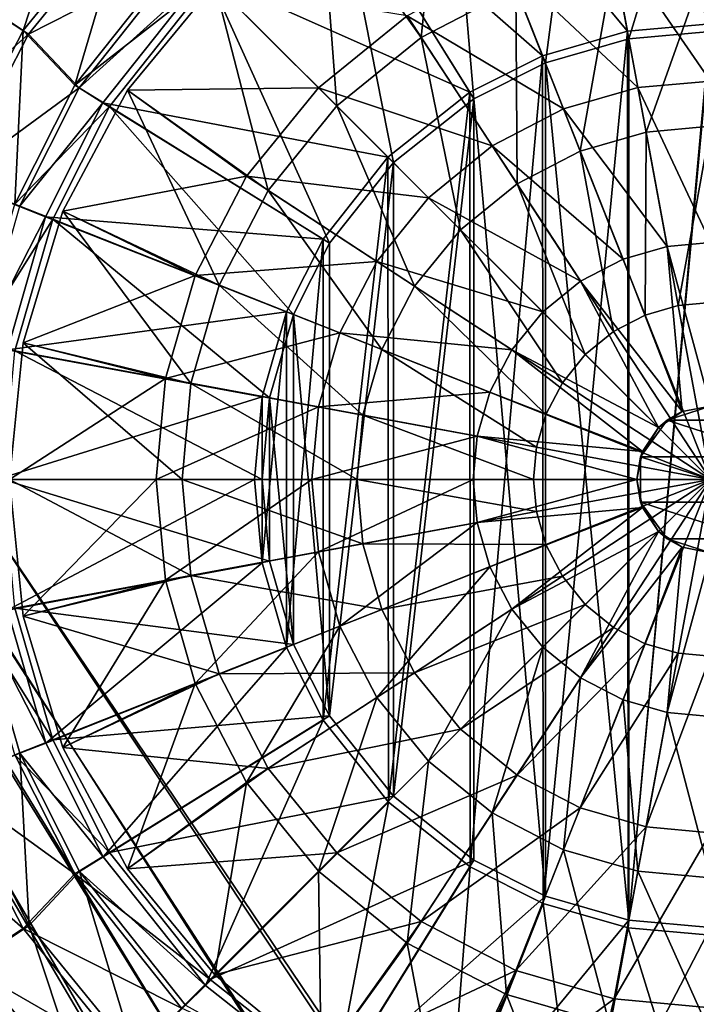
# Model space of a CAD drawing. Header units: metres. Extents: x 0 to 804, y -808 to 0.
# Tile 50 of 122: x 303 to 400, y -519 to -378. Entities that reach past the tile are written whole.
import ezdxf

# ---------------------------------------------------------------- set-up
doc = ezdxf.new("R2010")
doc.units = ezdxf.units.M

msp = doc.modelspace()

# ---------------------------------------------------------------- linework, layer by layer
at = {"layer": 'None012311'}
for points in [[(78.546486, -118.575203, 117.953323), (402.01651, -605.043579, 109.461983), (725.485901, -118.575211, 117.953323)], [(84.22982, -682.522278, 108.109589), (355.943726, -624.124634, 109.128922), (78.546486, -118.575203, 117.953323)], [(355.943726, -624.124634, 109.128922), (367.6427, -614.846802, 109.290871), (78.546486, -118.575203, 117.953323)], [(78.546486, -118.575203, 117.953323), (367.6427, -614.846802, 109.290871), (378.033203, -609.617432, 109.382149)], [(378.033203, -609.617432, 109.382149), (390.160004, -606.131226, 109.443001), (78.546486, -118.575203, 117.953323)], [(390.160004, -606.131226, 109.443001), (402.01651, -605.043579, 109.461983), (78.546486, -118.575203, 117.953323)], [(377.245544, -607.575745, 106.417328), (366.514679, -612.976318, 106.323059), (76.834984, -120.582596, 114.917824)], [(366.514679, -612.976318, 106.323059), (354.430603, -622.559387, 106.155792), (76.834984, -120.582596, 114.917824)], [(76.834984, -120.582596, 114.917824), (354.430603, -622.559387, 106.155792), (82.481255, -680.857727, 105.138191)], [(76.834984, -120.582596, 114.917824), (727.197449, -120.582596, 114.917824), (402.01651, -602.851624, 106.499786)], [(402.01651, -602.851624, 106.499786), (389.77063, -603.975037, 106.480179), (76.834984, -120.582596, 114.917824)], [(389.77063, -603.975037, 106.480179), (377.245544, -607.575745, 106.417328), (76.834984, -120.582596, 114.917824)]]:
    msp.add_3dface(points, dxfattribs=at)
at = {"layer": 'None012312'}
for points in [[(402.016327, -342.016815, 2140.483643), (383.447998, -343.721161, 2140.483643), (402.016327, -378.966766, 2170)], [(383.447998, -343.721161, 2140.483643), (364.45578, -349.184357, 2140.483643), (390.1745, -380.053711, 2170)], [(383.447998, -343.721161, 2140.483643), (390.1745, -380.053711, 2170), (402.016327, -378.966766, 2170)], [(390.378082, -381.126495, 2167.144043), (383.654327, -344.793427, 2137.627441), (402.016327, -343.108704, 2137.627441)], [(402.016327, -380.058685, 2167.144043), (390.378082, -381.126495, 2167.144043), (402.016327, -343.108704, 2137.627441)], [(378.474457, -384.549042, 2167.144043), (364.873688, -350.193268, 2137.627441), (383.654327, -344.793427, 2137.627441)], [(390.378082, -381.126495, 2167.144043), (378.474457, -384.549042, 2167.144043), (383.654327, -344.793427, 2137.627441)], [(364.45578, -349.184357, 2140.483643), (348.20517, -357.36615, 2140.483643), (378.062347, -383.537811, 2170)], [(364.45578, -349.184357, 2140.483643), (378.062347, -383.537811, 2170), (390.1745, -380.053711, 2170)], [(368.27475, -389.683258, 2167.144043), (348.79657, -358.28421, 2137.627441), (364.873688, -350.193268, 2137.627441)], [(378.474457, -384.549042, 2167.144043), (368.27475, -389.683258, 2167.144043), (364.873688, -350.193268, 2137.627441)], [(303.982849, -379.923889, 2143.397461), (295.873047, -374.621887, 2150.335449), (312.344849, -354.344604, 2150.335449)], [(319.196136, -361.195892, 2143.397461), (303.982849, -379.923889, 2143.397461), (312.344849, -354.344604, 2150.335449)], [(348.20517, -357.36615, 2140.483643), (329.864227, -371.919434, 2140.483643), (367.689026, -388.761688, 2170)], [(356.791626, -398.791351, 2167.144043), (330.664063, -372.663788, 2137.627441), (348.79657, -358.28421, 2137.627441)], [(348.20517, -357.36615, 2140.483643), (367.689026, -388.761688, 2170), (378.062347, -383.537811, 2170)], [(368.27475, -389.683258, 2167.144043), (356.791626, -398.791351, 2167.144043), (348.79657, -358.28421, 2137.627441)], [(304.737854, -380.470764, 2146.241455), (319.830109, -361.878754, 2146.241455), (296.768402, -375.264893, 2153.199219)], [(311.343689, -387.731354, 2137.627441), (303.982849, -379.923889, 2143.397461), (319.196136, -361.195892, 2143.397461)], [(327.041199, -369.085602, 2140.483643), (319.830109, -361.878754, 2146.241455), (304.737854, -380.470764, 2146.241455)], [(326.552765, -368.552521, 2137.627441), (311.343689, -387.731354, 2137.627441), (319.196136, -361.195892, 2143.397461)], [(311.943207, -388.135132, 2140.483643), (327.041199, -369.085602, 2140.483643), (304.737854, -380.470764, 2146.241455)], [(311.343689, -387.731354, 2137.627441), (326.552765, -368.552521, 2137.627441), (330.664063, -372.663788, 2137.627441)], [(327.041199, -369.085602, 2140.483643), (311.943207, -388.135132, 2140.483643), (329.864227, -371.919434, 2140.483643)], [(329.864227, -371.919434, 2140.483643), (311.943207, -388.135132, 2140.483643), (315.338837, -390.249329, 2140.483643)], [(329.864227, -371.919434, 2140.483643), (315.338837, -390.249329, 2140.483643), (356.001831, -398.036957, 2170)], [(329.864227, -371.919434, 2140.483643), (356.001831, -398.036957, 2170), (367.689026, -388.761688, 2170)], [(311.343689, -387.731354, 2137.627441), (330.664063, -372.663788, 2137.627441), (316.284454, -390.796326, 2137.627441)], [(347.683502, -410.274506, 2167.144043), (316.284454, -390.796326, 2137.627441), (330.664063, -372.663788, 2137.627441)], [(356.791626, -398.791351, 2167.144043), (347.683502, -410.274506, 2167.144043), (330.664063, -372.663788, 2137.627441)], [(303.982849, -379.923889, 2143.397461), (293.114471, -400.902832, 2143.397461), (295.873047, -374.621887, 2150.335449)], [(304.737854, -380.470764, 2146.241455), (296.768402, -375.264893, 2153.199219), (285.108032, -397.79599, 2153.199219)], [(390.1745, -380.053711, 2170), (390.272797, -507.996582, 2170), (402.016327, -378.966766, 2170)], [(390.272797, -507.996582, 2170), (402.016327, -509.065399, 2170), (402.016327, -378.966766, 2170)], [(293.960388, -401.295776, 2146.241455), (304.737854, -380.470764, 2146.241455), (285.108032, -397.79599, 2153.199219)], [(302.787506, -404.733276, 2137.627441), (293.114471, -400.902832, 2143.397461), (303.982849, -379.923889, 2143.397461)], [(311.943207, -388.135132, 2140.483643), (304.737854, -380.470764, 2146.241455), (293.960388, -401.295776, 2146.241455)], [(311.343689, -387.731354, 2137.627441), (302.787506, -404.733276, 2137.627441), (303.982849, -379.923889, 2143.397461)], [(378.062347, -383.537811, 2170), (378.155396, -504.531097, 2170), (390.1745, -380.053711, 2170)], [(378.155396, -504.531097, 2170), (390.272797, -507.996582, 2170), (390.1745, -380.053711, 2170)], [(402.016327, -380.058685, 2167.144043), (402.016327, -507.97348, 2167.144043), (390.378082, -506.90567, 2167.144043)], [(390.378082, -506.90567, 2167.144043), (390.378082, -381.126495, 2167.144043), (402.016327, -380.058685, 2167.144043)], [(378.474457, -384.549042, 2167.144043), (390.378082, -381.126495, 2167.144043), (390.378082, -506.90567, 2167.144043)], [(367.689026, -388.761688, 2170), (367.745819, -499.305725, 2170), (378.062347, -383.537811, 2170)], [(367.745819, -499.305725, 2170), (378.155396, -504.531097, 2170), (378.062347, -383.537811, 2170)], [(368.27475, -389.683258, 2167.144043), (378.474457, -384.549042, 2167.144043), (378.474457, -503.483124, 2167.144043)], [(378.474457, -503.483124, 2167.144043), (378.474457, -384.549042, 2167.144043), (390.378082, -506.90567, 2167.144043)], [(302.787506, -404.733276, 2137.627441), (311.343689, -387.731354, 2137.627441), (316.284454, -390.796326, 2137.627441)], [(303.440979, -405.044983, 2140.483643), (311.943207, -388.135132, 2140.483643), (293.960388, -401.295776, 2146.241455)], [(311.943207, -388.135132, 2140.483643), (303.440979, -405.044983, 2140.483643), (315.338837, -390.249329, 2140.483643)], [(356.001831, -398.036957, 2170), (356.072632, -490.065918, 2170), (367.689026, -388.761688, 2170)], [(356.072632, -490.065918, 2170), (367.745819, -499.305725, 2170), (367.689026, -388.761688, 2170)], [(315.338837, -390.249329, 2140.483643), (303.440979, -405.044983, 2140.483643), (307.155731, -406.528473, 2140.483643)], [(315.338837, -390.249329, 2140.483643), (307.155731, -406.528473, 2140.483643), (346.744263, -409.717224, 2170)], [(315.338837, -390.249329, 2140.483643), (346.744263, -409.717224, 2170), (356.001831, -398.036957, 2170)], [(368.27475, -498.348907, 2167.144043), (356.791626, -489.240784, 2167.144043), (368.27475, -389.683258, 2167.144043)], [(356.791626, -489.240784, 2167.144043), (356.791626, -398.791351, 2167.144043), (368.27475, -389.683258, 2167.144043)], [(368.27475, -498.348907, 2167.144043), (368.27475, -389.683258, 2167.144043), (378.474457, -503.483124, 2167.144043)], [(302.787506, -404.733276, 2137.627441), (316.284454, -390.796326, 2137.627441), (308.193512, -406.873444, 2137.627441)], [(342.549286, -420.474213, 2167.144043), (308.193512, -406.873444, 2137.627441), (316.284454, -390.796326, 2137.627441)], [(347.683502, -410.274506, 2167.144043), (342.549286, -420.474213, 2167.144043), (316.284454, -390.796326, 2137.627441)], [(346.744263, -409.717224, 2170), (346.779694, -478.371979, 2170), (356.001831, -398.036957, 2170)], [(346.779694, -478.371979, 2170), (356.072632, -490.065918, 2170), (356.001831, -398.036957, 2170)], [(356.791626, -489.240784, 2167.144043), (347.683502, -477.75766, 2167.144043), (356.791626, -398.791351, 2167.144043)], [(347.683502, -477.75766, 2167.144043), (347.683502, -410.274506, 2167.144043), (356.791626, -398.791351, 2167.144043)], [(297.076538, -424.596069, 2137.627441), (302.787506, -404.733276, 2137.627441), (308.193512, -406.873444, 2137.627441)], [(303.440979, -405.044983, 2140.483643), (297.776459, -424.783356, 2140.483643), (307.155731, -406.528473, 2140.483643)], [(297.076538, -424.596069, 2137.627441), (308.193512, -406.873444, 2137.627441), (302.793671, -425.654083, 2137.627441)], [(307.155731, -406.528473, 2140.483643), (297.776459, -424.783356, 2140.483643), (301.707184, -425.524811, 2140.483643)], [(307.155731, -406.528473, 2140.483643), (301.707184, -425.524811, 2140.483643), (341.519653, -420.108612, 2170)], [(339.12674, -432.377838, 2167.144043), (302.793671, -425.654083, 2137.627441), (308.193512, -406.873444, 2137.627441)], [(307.155731, -406.528473, 2140.483643), (341.519653, -420.108612, 2170), (346.744263, -409.717224, 2170)], [(342.549286, -420.474213, 2167.144043), (339.12674, -432.377838, 2167.144043), (308.193512, -406.873444, 2137.627441)], [(341.519653, -420.108612, 2170), (341.556488, -468.016541, 2170), (346.744263, -409.717224, 2170)], [(341.556488, -468.016541, 2170), (346.779694, -478.371979, 2170), (346.744263, -409.717224, 2170)], [(347.683502, -410.274506, 2167.144043), (347.683502, -477.75766, 2167.144043), (342.549286, -420.474213, 2167.144043)], [(301.707184, -425.524811, 2140.483643), (338.044891, -432.223389, 2170), (341.519653, -420.108612, 2170)], [(338.044891, -432.223389, 2170), (338.06308, -455.907043, 2170), (341.519653, -420.108612, 2170)], [(338.06308, -455.907043, 2170), (341.556488, -468.016541, 2170), (341.519653, -420.108612, 2170)], [(342.549286, -420.474213, 2167.144043), (342.549286, -467.557953, 2167.144043), (339.12674, -432.377838, 2167.144043)], [(347.683502, -477.75766, 2167.144043), (342.549286, -467.557953, 2167.144043), (342.549286, -420.474213, 2167.144043)], [(301.707184, -425.524811, 2140.483643), (300.017059, -444.056702, 2140.483643), (338.044891, -432.223389, 2170)], [(338.058929, -444.016083, 2167.144043), (301.108978, -444.016083, 2137.627441), (302.793671, -425.654083, 2137.627441)], [(339.12674, -432.377838, 2167.144043), (338.058929, -444.016083, 2167.144043), (302.793671, -425.654083, 2137.627441)], [(300.017059, -444.056702, 2140.483643), (336.96701, -444.042114, 2170), (338.044891, -432.223389, 2170)], [(338.044891, -432.223389, 2170), (336.96701, -444.042114, 2170), (338.06308, -455.907043, 2170)], [(339.12674, -432.377838, 2167.144043), (339.12674, -455.654327, 2167.144043), (338.058929, -444.016083, 2167.144043)], [(342.549286, -467.557953, 2167.144043), (339.12674, -455.654327, 2167.144043), (339.12674, -432.377838, 2167.144043)], [(300.017059, -444.056702, 2140.483643), (301.735718, -462.661469, 2140.483643), (336.96701, -444.042114, 2170)], [(338.058929, -444.016083, 2167.144043), (339.12674, -455.654327, 2167.144043), (301.108978, -444.016083, 2137.627441)], [(339.12674, -455.654327, 2167.144043), (302.793671, -462.378082, 2137.627441), (301.108978, -444.016083, 2137.627441)], [(301.735718, -462.661469, 2140.483643), (338.06308, -455.907043, 2170), (336.96701, -444.042114, 2170)], [(301.735718, -462.661469, 2140.483643), (307.213501, -481.649536, 2140.483643), (338.06308, -455.907043, 2170)], [(339.12674, -455.654327, 2167.144043), (342.549286, -467.557953, 2167.144043), (302.793671, -462.378082, 2137.627441)], [(307.213501, -481.649536, 2140.483643), (341.556488, -468.016541, 2170), (338.06308, -455.907043, 2170)], [(303.487457, -483.104523, 2140.483643), (297.799408, -463.372803, 2140.483643), (294.011292, -486.86496, 2146.241455)], [(308.193512, -481.158722, 2137.627441), (297.076538, -463.436096, 2137.627441), (302.793671, -462.378082, 2137.627441)], [(302.787506, -483.298859, 2137.627441), (297.076538, -463.436096, 2137.627441), (308.193512, -481.158722, 2137.627441)], [(297.799408, -463.372803, 2140.483643), (307.213501, -481.649536, 2140.483643), (301.735718, -462.661469, 2140.483643)], [(297.799408, -463.372803, 2140.483643), (303.487457, -483.104523, 2140.483643), (307.213501, -481.649536, 2140.483643)], [(342.549286, -467.557953, 2167.144043), (308.193512, -481.158722, 2137.627441), (302.793671, -462.378082, 2137.627441)], [(342.549286, -467.557953, 2167.144043), (347.683502, -477.75766, 2167.144043), (308.193512, -481.158722, 2137.627441)], [(307.213501, -481.649536, 2140.483643), (315.394104, -497.871826, 2140.483643), (341.556488, -468.016541, 2170)], [(315.394104, -497.871826, 2140.483643), (346.779694, -478.371979, 2170), (341.556488, -468.016541, 2170)], [(347.683502, -477.75766, 2167.144043), (316.284454, -497.23584, 2137.627441), (308.193512, -481.158722, 2137.627441)], [(347.683502, -477.75766, 2167.144043), (356.791626, -489.240784, 2167.144043), (316.284454, -497.23584, 2137.627441)], [(315.394104, -497.871826, 2140.483643), (329.97522, -516.223633, 2140.483643), (346.779694, -478.371979, 2170)], [(329.97522, -516.223633, 2140.483643), (356.072632, -490.065918, 2170), (346.779694, -478.371979, 2170)], [(316.284454, -497.23584, 2137.627441), (302.787506, -483.298859, 2137.627441), (308.193512, -481.158722, 2137.627441)], [(303.487457, -483.104523, 2140.483643), (315.394104, -497.871826, 2140.483643), (307.213501, -481.649536, 2140.483643)], [(302.787506, -483.298859, 2137.627441), (311.343689, -500.300812, 2137.627441), (293.114471, -487.129333, 2143.397461)], [(303.487457, -483.104523, 2140.483643), (294.011292, -486.86496, 2146.241455), (304.813538, -507.677124, 2146.241455)], [(311.343689, -500.300812, 2137.627441), (302.787506, -483.298859, 2137.627441), (316.284454, -497.23584, 2137.627441)], [(311.98764, -499.968567, 2140.483643), (303.487457, -483.104523, 2140.483643), (304.813538, -507.677124, 2146.241455)], [(303.487457, -483.104523, 2140.483643), (311.98764, -499.968567, 2140.483643), (315.394104, -497.871826, 2140.483643)], [(293.114471, -487.129333, 2143.397461), (303.982849, -508.108276, 2143.397461), (284.10556, -490.695862, 2150.335449)], [(311.343689, -500.300812, 2137.627441), (303.982849, -508.108276, 2143.397461), (293.114471, -487.129333, 2143.397461)], [(304.813538, -507.677124, 2146.241455), (294.011292, -486.86496, 2146.241455), (296.850311, -512.892517, 2153.199219)], [(356.791626, -489.240784, 2167.144043), (330.664063, -515.368347, 2137.627441), (316.284454, -497.23584, 2137.627441)], [(329.97522, -516.223633, 2140.483643), (348.293762, -530.720947, 2140.483643), (356.072632, -490.065918, 2170)], [(356.791626, -489.240784, 2167.144043), (368.27475, -498.348907, 2167.144043), (330.664063, -515.368347, 2137.627441)], [(348.293762, -530.720947, 2140.483643), (367.745819, -499.305725, 2170), (356.072632, -490.065918, 2170)], [(303.982849, -508.108276, 2143.397461), (295.873047, -513.410278, 2150.335449), (284.10556, -490.695862, 2150.335449)], [(330.664063, -515.368347, 2137.627441), (311.343689, -500.300812, 2137.627441), (316.284454, -497.23584, 2137.627441)], [(311.98764, -499.968567, 2140.483643), (329.97522, -516.223633, 2140.483643), (315.394104, -497.871826, 2140.483643)], [(368.27475, -498.348907, 2167.144043), (348.79657, -529.747925, 2137.627441), (330.664063, -515.368347, 2137.627441)], [(368.27475, -498.348907, 2167.144043), (378.474457, -503.483124, 2167.144043), (348.79657, -529.747925, 2137.627441)], [(311.98764, -499.968567, 2140.483643), (304.813538, -507.677124, 2146.241455), (319.927948, -526.25116, 2146.241455)], [(327.130493, -519.035828, 2140.483643), (311.98764, -499.968567, 2140.483643), (319.927948, -526.25116, 2146.241455)], [(311.98764, -499.968567, 2140.483643), (327.130493, -519.035828, 2140.483643), (329.97522, -516.223633, 2140.483643)], [(348.293762, -530.720947, 2140.483643), (364.601654, -538.905457, 2140.483643), (367.745819, -499.305725, 2170)], [(364.601654, -538.905457, 2140.483643), (378.155396, -504.531097, 2170), (367.745819, -499.305725, 2170)], [(311.343689, -500.300812, 2137.627441), (326.552765, -519.479675, 2137.627441), (303.982849, -508.108276, 2143.397461)], [(326.552765, -519.479675, 2137.627441), (311.343689, -500.300812, 2137.627441), (330.664063, -515.368347, 2137.627441)], [(378.474457, -503.483124, 2167.144043), (364.873688, -537.838867, 2137.627441), (348.79657, -529.747925, 2137.627441)], [(378.474457, -503.483124, 2167.144043), (390.378082, -506.90567, 2167.144043), (364.873688, -537.838867, 2137.627441)], [(364.601654, -538.905457, 2140.483643), (383.602142, -544.339417, 2140.483643), (378.155396, -504.531097, 2170)], [(383.602142, -544.339417, 2140.483643), (390.272797, -507.996582, 2170), (378.155396, -504.531097, 2170)], [(390.378082, -506.90567, 2167.144043), (383.654327, -543.238708, 2137.627441), (364.873688, -537.838867, 2137.627441)], [(390.378082, -506.90567, 2167.144043), (402.016327, -507.97348, 2167.144043), (383.654327, -543.238708, 2137.627441)], [(303.982849, -508.108276, 2143.397461), (319.196136, -526.836304, 2143.397461), (295.873047, -513.410278, 2150.335449)], [(304.813538, -507.677124, 2146.241455), (296.850311, -512.892517, 2153.199219), (313.202942, -532.988159, 2153.199219)], [(326.552765, -519.479675, 2137.627441), (319.196136, -526.836304, 2143.397461), (303.982849, -508.108276, 2143.397461)], [(319.927948, -526.25116, 2146.241455), (304.813538, -507.677124, 2146.241455), (313.202942, -532.988159, 2153.199219)], [(383.602142, -544.339417, 2140.483643), (402.016327, -546.015381, 2140.483643), (390.272797, -507.996582, 2170)], [(402.016327, -507.97348, 2167.144043), (402.016327, -544.923462, 2137.627441), (383.654327, -543.238708, 2137.627441)], [(402.016327, -546.015381, 2140.483643), (402.016327, -509.065399, 2170), (390.272797, -507.996582, 2170)], [(313.202942, -532.988159, 2153.199219), (296.850311, -512.892517, 2153.199219), (307.143677, -539.058289, 2161.19458)], [(296.850311, -512.892517, 2153.199219), (297.831665, -528.747437, 2161.19458), (307.143677, -539.058289, 2161.19458)], [(295.873047, -513.410278, 2150.335449), (312.344849, -533.687561, 2150.335449), (288.536194, -518.20697, 2158.309082)], [(319.196136, -526.836304, 2143.397461), (312.344849, -533.687561, 2150.335449), (295.873047, -513.410278, 2150.335449)], [(348.79657, -529.747925, 2137.627441), (326.552765, -519.479675, 2137.627441), (330.664063, -515.368347, 2137.627441)], [(327.130493, -519.035828, 2140.483643), (348.293762, -530.720947, 2140.483643), (329.97522, -516.223633, 2140.483643)], [(312.344849, -533.687561, 2150.335449), (296.758087, -529.472107, 2158.309082), (288.536194, -518.20697, 2158.309082)]]:
    msp.add_3dface(points, dxfattribs=at)
at = {"layer": 'None012318'}
for points in [[(346.45932, -360.86911, 2134.872803), (363.747986, -351.628113, 2134.872803), (360.762421, -380.915344, 2129.237793)], [(360.762421, -380.915344, 2129.237793), (363.747986, -351.628113, 2134.872803), (374.265839, -373.919739, 2129.237793)], [(331.305664, -373.305389, 2134.872803), (346.45932, -360.86911, 2134.872803), (348.707855, -390.707581, 2129.237793)], [(348.707855, -390.707581, 2129.237793), (346.45932, -360.86911, 2134.872803), (360.762421, -380.915344, 2129.237793)], [(402.016327, -364.937134, 2147.430908), (387.626892, -366.257324, 2147.430908), (402.016327, -387.148651, 2155.62085)], [(387.626892, -366.257324, 2147.430908), (372.907776, -370.48941, 2147.430908), (391.668549, -388.098022, 2155.62085)], [(387.626892, -366.257324, 2147.430908), (391.668549, -388.098022, 2155.62085), (402.016327, -387.148651, 2155.62085)], [(388.298218, -369.885101, 2129.237793), (402.016327, -368.626495, 2129.237793), (392.842438, -394.441437, 2125.1875)], [(402.016327, -368.626495, 2129.237793), (402.016327, -393.599762, 2125.1875), (392.842438, -394.441437, 2125.1875)], [(372.907776, -370.48941, 2147.430908), (358.743561, -377.827362, 2147.430908), (381.08374, -391.141418, 2155.62085)], [(372.907776, -370.48941, 2147.430908), (381.08374, -391.141418, 2155.62085), (391.668549, -388.098022, 2155.62085)], [(383.458344, -397.139557, 2125.1875), (374.265839, -373.919739, 2129.237793), (388.298218, -369.885101, 2129.237793)], [(392.842438, -394.441437, 2125.1875), (383.458344, -397.139557, 2125.1875), (388.298218, -369.885101, 2129.237793)], [(318.869385, -388.459045, 2134.872803), (331.305664, -373.305389, 2134.872803), (338.915588, -402.762177, 2129.237793)], [(331.305664, -373.305389, 2134.872803), (318.869385, -388.459045, 2134.872803), (331.305664, -373.305389, 2136.720459)], [(318.869385, -388.459045, 2134.872803), (318.869385, -388.459045, 2136.720459), (331.305664, -373.305389, 2136.720459)], [(331.305664, -373.305389, 2136.720459), (318.869385, -388.459045, 2136.720459), (346.09906, -388.098816, 2147.430908)], [(338.915588, -402.762177, 2129.237793), (331.305664, -373.305389, 2134.872803), (348.707855, -390.707581, 2129.237793)], [(331.305664, -373.305389, 2136.720459), (346.09906, -388.098816, 2147.430908), (358.743561, -377.827362, 2147.430908)], [(374.428009, -401.817841, 2125.1875), (360.762421, -380.915344, 2129.237793), (374.265839, -373.919739, 2129.237793)], [(374.428009, -401.817841, 2125.1875), (374.265839, -373.919739, 2129.237793), (383.458344, -397.139557, 2125.1875)], [(358.743561, -377.827362, 2147.430908), (346.09906, -388.098816, 2147.430908), (370.897919, -396.418304, 2155.62085)], [(358.743561, -377.827362, 2147.430908), (370.897919, -396.418304, 2155.62085), (381.08374, -391.141418, 2155.62085)], [(360.762421, -380.915344, 2129.237793), (366.366608, -408.366364, 2125.1875), (348.707855, -390.707581, 2129.237793)], [(366.366608, -408.366364, 2125.1875), (360.762421, -380.915344, 2129.237793), (374.428009, -401.817841, 2125.1875)], [(402.016327, -387.148651, 2155.62085), (391.668549, -388.098022, 2155.62085), (402.016327, -410.182709, 2161.084717)], [(309.628387, -405.747742, 2134.872803), (318.869385, -388.459045, 2134.872803), (331.919983, -416.265564, 2129.237793)], [(318.869385, -388.459045, 2134.872803), (309.628387, -405.747742, 2134.872803), (318.869385, -388.459045, 2136.720459)], [(309.628387, -405.747742, 2134.872803), (309.628387, -405.747742, 2136.720459), (318.869385, -388.459045, 2136.720459)], [(318.869385, -388.459045, 2136.720459), (309.628387, -405.747742, 2136.720459), (335.827606, -400.743317, 2147.430908)], [(318.869385, -388.459045, 2136.720459), (335.827606, -400.743317, 2147.430908), (346.09906, -388.098816, 2147.430908)], [(331.919983, -416.265564, 2129.237793), (318.869385, -388.459045, 2134.872803), (338.915588, -402.762177, 2129.237793)], [(346.09906, -388.098816, 2147.430908), (335.827606, -400.743317, 2147.430908), (361.804993, -403.804749, 2155.62085)], [(346.09906, -388.098816, 2147.430908), (361.804993, -403.804749, 2155.62085), (370.897919, -396.418304, 2155.62085)], [(391.668549, -388.098022, 2155.62085), (381.08374, -391.141418, 2155.62085), (395.859924, -410.747559, 2161.084717)], [(391.668549, -388.098022, 2155.62085), (395.859924, -410.747559, 2161.084717), (402.016327, -410.182709, 2161.084717)], [(348.707855, -390.707581, 2129.237793), (359.818085, -416.427765, 2125.1875), (338.915588, -402.762177, 2129.237793)], [(366.366608, -408.366364, 2125.1875), (359.818085, -416.427765, 2125.1875), (348.707855, -390.707581, 2129.237793)], [(381.08374, -391.141418, 2155.62085), (370.897919, -396.418304, 2155.62085), (389.562469, -412.558228, 2161.084717)], [(381.08374, -391.141418, 2155.62085), (389.562469, -412.558228, 2161.084717), (395.859924, -410.747559, 2161.084717)], [(392.842438, -394.441437, 2125.1875), (392.727722, -420.553558, 2122.751953), (383.458344, -397.139557, 2125.1875)], [(392.842438, -394.441437, 2125.1875), (397.424622, -419.203094, 2122.751953), (392.727722, -420.553558, 2122.751953)], [(392.842438, -394.441437, 2125.1875), (402.016327, -393.599762, 2125.1875), (397.424622, -419.203094, 2122.751953)], [(402.016327, -393.599762, 2125.1875), (402.016327, -418.781799, 2122.751953), (397.424622, -419.203094, 2122.751953)], [(370.897919, -396.418304, 2155.62085), (361.804993, -403.804749, 2155.62085), (383.50238, -415.697723, 2161.084717)], [(370.897919, -396.418304, 2155.62085), (383.50238, -415.697723, 2161.084717), (389.562469, -412.558228, 2161.084717)], [(388.207886, -422.895111, 2122.751953), (374.428009, -401.817841, 2125.1875), (383.458344, -397.139557, 2125.1875)], [(392.727722, -420.553558, 2122.751953), (388.207886, -422.895111, 2122.751953), (383.458344, -397.139557, 2125.1875)], [(309.628387, -405.747742, 2136.720459), (328.489655, -414.907532, 2147.430908), (335.827606, -400.743317, 2147.430908)], [(335.827606, -400.743317, 2147.430908), (328.489655, -414.907532, 2147.430908), (354.418549, -412.897675, 2155.62085)], [(335.827606, -400.743317, 2147.430908), (354.418549, -412.897675, 2155.62085), (361.804993, -403.804749, 2155.62085)], [(384.173004, -426.17276, 2122.751953), (366.366608, -408.366364, 2125.1875), (374.428009, -401.817841, 2125.1875)], [(384.173004, -426.17276, 2122.751953), (374.428009, -401.817841, 2125.1875), (388.207886, -422.895111, 2122.751953)], [(355.139801, -425.458099, 2125.1875), (331.919983, -416.265564, 2129.237793), (338.915588, -402.762177, 2129.237793)], [(359.818085, -416.427765, 2125.1875), (355.139801, -425.458099, 2125.1875), (338.915588, -402.762177, 2129.237793)], [(361.804993, -403.804749, 2155.62085), (354.418549, -412.897675, 2155.62085), (378.092529, -420.092285, 2161.084717)], [(361.804993, -403.804749, 2155.62085), (378.092529, -420.092285, 2161.084717), (383.50238, -415.697723, 2161.084717)], [(303.937805, -424.50705, 2134.872803), (309.628387, -405.747742, 2134.872803), (327.885345, -430.297974, 2129.237793)], [(309.628387, -405.747742, 2134.872803), (303.937805, -424.50705, 2134.872803), (309.628387, -405.747742, 2136.720459)], [(303.937805, -424.50705, 2134.872803), (303.937805, -424.50705, 2136.720459), (309.628387, -405.747742, 2136.720459)], [(309.628387, -405.747742, 2136.720459), (303.937805, -424.50705, 2136.720459), (328.489655, -414.907532, 2147.430908)], [(327.885345, -430.297974, 2129.237793), (309.628387, -405.747742, 2134.872803), (331.919983, -416.265564, 2129.237793)], [(359.818085, -416.427765, 2125.1875), (366.366608, -408.366364, 2125.1875), (380.895355, -430.207642, 2122.751953)], [(380.895355, -430.207642, 2122.751953), (366.366608, -408.366364, 2125.1875), (384.173004, -426.17276, 2122.751953)], [(402.016327, -410.182709, 2161.084717), (395.859924, -410.747559, 2161.084717), (402.016327, -433.536133, 2163.735107)], [(395.859924, -410.747559, 2161.084717), (389.562469, -412.558228, 2161.084717), (398.005829, -434.333862, 2163.735107)], [(395.859924, -410.747559, 2161.084717), (398.005829, -434.333862, 2163.735107), (402.016327, -433.536133, 2163.735107)], [(354.418549, -412.897675, 2155.62085), (328.489655, -414.907532, 2147.430908), (349.141663, -423.083466, 2155.62085)], [(373.697968, -425.502136, 2161.084717), (354.418549, -412.897675, 2155.62085), (349.141663, -423.083466, 2155.62085)], [(378.092529, -420.092285, 2161.084717), (354.418549, -412.897675, 2155.62085), (373.697968, -425.502136, 2161.084717)], [(389.562469, -412.558228, 2161.084717), (383.50238, -415.697723, 2161.084717), (398.005829, -434.333862, 2163.735107)], [(328.489655, -414.907532, 2147.430908), (303.937805, -424.50705, 2136.720459), (324.257568, -429.626648, 2147.430908)], [(349.141663, -423.083466, 2155.62085), (328.489655, -414.907532, 2147.430908), (324.257568, -429.626648, 2147.430908)], [(383.50238, -415.697723, 2161.084717), (378.092529, -420.092285, 2161.084717), (394.605896, -436.605652, 2163.735107)], [(398.005829, -434.333862, 2163.735107), (383.50238, -415.697723, 2161.084717), (394.605896, -436.605652, 2163.735107)], [(352.441681, -434.842163, 2125.1875), (327.885345, -430.297974, 2129.237793), (331.919983, -416.265564, 2129.237793)], [(352.441681, -434.842163, 2125.1875), (331.919983, -416.265564, 2129.237793), (355.139801, -425.458099, 2125.1875)], [(355.139801, -425.458099, 2125.1875), (359.818085, -416.427765, 2125.1875), (378.553802, -434.727478, 2122.751953)], [(378.553802, -434.727478, 2122.751953), (359.818085, -416.427765, 2125.1875), (380.895355, -430.207642, 2122.751953)], [(394.605896, -436.605652, 2163.735107), (378.092529, -420.092285, 2161.084717), (373.697968, -425.502136, 2161.084717)], [(397.424622, -419.203094, 2122.751953), (402.016327, -444.016083, 2121.941162), (392.727722, -420.553558, 2122.751953)], [(397.424622, -419.203094, 2122.751953), (402.016327, -418.781799, 2122.751953), (402.016327, -444.016083, 2121.941162)], [(392.727722, -420.553558, 2122.751953), (402.016327, -444.016083, 2121.941162), (388.207886, -422.895111, 2122.751953)], [(402.016327, -444.016083, 2121.941162), (384.173004, -426.17276, 2122.751953), (388.207886, -422.895111, 2122.751953)], [(346.098297, -433.668304, 2155.62085), (349.141663, -423.083466, 2155.62085), (324.257568, -429.626648, 2147.430908)], [(370.558472, -431.562195, 2161.084717), (349.141663, -423.083466, 2155.62085), (346.098297, -433.668304, 2155.62085)], [(349.141663, -423.083466, 2155.62085), (370.558472, -431.562195, 2161.084717), (373.697968, -425.502136, 2161.084717)], [(302.016327, -444.016083, 2134.872803), (303.937805, -424.50705, 2134.872803), (326.62674, -444.016083, 2129.237793)], [(303.937805, -424.50705, 2134.872803), (302.016327, -444.016083, 2134.872803), (303.937805, -424.50705, 2136.720459)], [(302.016327, -444.016083, 2134.872803), (302.016327, -444.016083, 2136.720459), (303.937805, -424.50705, 2136.720459)], [(324.257568, -429.626648, 2147.430908), (303.937805, -424.50705, 2136.720459), (302.016327, -444.016083, 2136.720459)], [(326.62674, -444.016083, 2129.237793), (303.937805, -424.50705, 2134.872803), (327.885345, -430.297974, 2129.237793)], [(377.203339, -439.424377, 2122.751953), (352.441681, -434.842163, 2125.1875), (355.139801, -425.458099, 2125.1875)], [(377.203339, -439.424377, 2122.751953), (355.139801, -425.458099, 2125.1875), (378.553802, -434.727478, 2122.751953)], [(370.558472, -431.562195, 2161.084717), (392.334137, -440.005585, 2163.735107), (373.697968, -425.502136, 2161.084717)], [(392.334137, -440.005585, 2163.735107), (394.605896, -436.605652, 2163.735107), (373.697968, -425.502136, 2161.084717)], [(402.016327, -444.016083, 2121.941162), (380.895355, -430.207642, 2122.751953), (384.173004, -426.17276, 2122.751953)], [(324.257568, -429.626648, 2147.430908), (302.016327, -444.016083, 2136.720459), (322.937378, -444.016083, 2147.430908)], [(346.098297, -433.668304, 2155.62085), (324.257568, -429.626648, 2147.430908), (322.937378, -444.016083, 2147.430908)], [(327.885345, -430.297974, 2129.237793), (351.600006, -444.016083, 2125.1875), (326.62674, -444.016083, 2129.237793)], [(351.600006, -444.016083, 2125.1875), (327.885345, -430.297974, 2129.237793), (352.441681, -434.842163, 2125.1875)], [(378.553802, -434.727478, 2122.751953), (380.895355, -430.207642, 2122.751953), (402.016327, -444.016083, 2121.941162)], [(368.747833, -437.85965, 2161.084717), (370.558472, -431.562195, 2161.084717), (346.098297, -433.668304, 2155.62085)], [(392.334137, -440.005585, 2163.735107), (370.558472, -431.562195, 2161.084717), (368.747833, -437.85965, 2161.084717)], [(345.148895, -444.016083, 2155.62085), (346.098297, -433.668304, 2155.62085), (322.937378, -444.016083, 2147.430908)], [(368.747833, -437.85965, 2161.084717), (346.098297, -433.668304, 2155.62085), (345.148895, -444.016083, 2155.62085)], [(398.005829, -434.333862, 2163.735107), (395.856384, -435.537628, 2192.399902), (402.016327, -433.536133, 2192.399902)], [(402.016327, -433.536133, 2192.399902), (395.856384, -435.537628, 2192.399902), (408.1763, -435.537628, 2192.399902)], [(402.016327, -433.536133, 2163.735107), (398.005829, -434.333862, 2163.735107), (402.016327, -433.536133, 2192.399902)], [(376.782074, -444.016083, 2122.751953), (351.600006, -444.016083, 2125.1875), (352.441681, -434.842163, 2125.1875)], [(376.782074, -444.016083, 2122.751953), (352.441681, -434.842163, 2125.1875), (377.203339, -439.424377, 2122.751953)], [(377.203339, -439.424377, 2122.751953), (378.553802, -434.727478, 2122.751953), (402.016327, -444.016083, 2121.941162)], [(394.605896, -436.605652, 2163.735107), (392.049316, -440.777588, 2192.399902), (395.856384, -435.537628, 2192.399902)], [(395.856384, -435.537628, 2192.399902), (392.049316, -440.777588, 2192.399902), (411.983337, -440.777588, 2192.399902)], [(398.005829, -434.333862, 2163.735107), (394.605896, -436.605652, 2163.735107), (395.856384, -435.537628, 2192.399902)], [(395.856384, -435.537628, 2192.399902), (411.983337, -440.777588, 2192.399902), (408.1763, -435.537628, 2192.399902)], [(394.605896, -436.605652, 2163.735107), (392.334137, -440.005585, 2163.735107), (392.049316, -440.777588, 2192.399902)], [(368.182983, -444.016083, 2161.084717), (368.747833, -437.85965, 2161.084717), (345.148895, -444.016083, 2155.62085)], [(391.536377, -444.016083, 2163.735107), (368.747833, -437.85965, 2161.084717), (368.182983, -444.016083, 2161.084717)], [(391.536377, -444.016083, 2163.735107), (392.334137, -440.005585, 2163.735107), (368.747833, -437.85965, 2161.084717)], [(402.016327, -444.016083, 2121.941162), (376.782074, -444.016083, 2122.751953), (377.203339, -439.424377, 2122.751953)], [(392.334137, -440.005585, 2163.735107), (391.536377, -444.016083, 2163.735107), (392.049316, -440.777588, 2192.399902)], [(392.049316, -440.777588, 2192.399902), (391.536377, -444.016083, 2163.735107), (392.049316, -447.254547, 2192.399902)], [(392.049316, -440.777588, 2192.399902), (411.983337, -447.254547, 2192.399902), (411.983337, -440.777588, 2192.399902)], [(392.049316, -440.777588, 2192.399902), (392.049316, -447.254547, 2192.399902), (411.983337, -447.254547, 2192.399902)], [(303.937805, -463.525116, 2134.872803), (302.016327, -444.016083, 2134.872803), (327.885345, -457.734192, 2129.237793)], [(327.885345, -457.734192, 2129.237793), (302.016327, -444.016083, 2134.872803), (326.62674, -444.016083, 2129.237793)], [(302.016327, -444.016083, 2134.872803), (303.937805, -463.525116, 2134.872803), (302.016327, -444.016083, 2136.720459)], [(303.937805, -463.525116, 2134.872803), (303.937805, -463.525116, 2136.720459), (302.016327, -444.016083, 2136.720459)], [(302.016327, -444.016083, 2136.720459), (303.937805, -463.525116, 2136.720459), (322.937378, -444.016083, 2147.430908)], [(322.937378, -444.016083, 2147.430908), (303.937805, -463.525116, 2136.720459), (324.257568, -458.405518, 2147.430908)], [(322.937378, -444.016083, 2147.430908), (324.257568, -458.405518, 2147.430908), (345.148895, -444.016083, 2155.62085)], [(324.257568, -458.405518, 2147.430908), (346.098297, -454.363861, 2155.62085), (345.148895, -444.016083, 2155.62085)], [(351.600006, -444.016083, 2125.1875), (352.441681, -453.190002, 2125.1875), (326.62674, -444.016083, 2129.237793)], [(326.62674, -444.016083, 2129.237793), (352.441681, -453.190002, 2125.1875), (327.885345, -457.734192, 2129.237793)], [(345.148895, -444.016083, 2155.62085), (346.098297, -454.363861, 2155.62085), (368.182983, -444.016083, 2161.084717)], [(346.098297, -454.363861, 2155.62085), (368.747833, -450.172485, 2161.084717), (368.182983, -444.016083, 2161.084717)], [(377.203339, -448.607788, 2122.751953), (351.600006, -444.016083, 2125.1875), (376.782074, -444.016083, 2122.751953)], [(352.441681, -453.190002, 2125.1875), (351.600006, -444.016083, 2125.1875), (377.203339, -448.607788, 2122.751953)], [(368.747833, -450.172485, 2161.084717), (391.536377, -444.016083, 2163.735107), (368.182983, -444.016083, 2161.084717)], [(392.334137, -448.026581, 2163.735107), (391.536377, -444.016083, 2163.735107), (368.747833, -450.172485, 2161.084717)], [(402.016327, -444.016083, 2121.941162), (377.203339, -448.607788, 2122.751953), (376.782074, -444.016083, 2122.751953)], [(378.553802, -453.304688, 2122.751953), (377.203339, -448.607788, 2122.751953), (402.016327, -444.016083, 2121.941162)], [(380.895355, -457.824524, 2122.751953), (378.553802, -453.304688, 2122.751953), (402.016327, -444.016083, 2121.941162)], [(380.895355, -457.824524, 2122.751953), (402.016327, -444.016083, 2121.941162), (384.173004, -461.859406, 2122.751953)], [(384.173004, -461.859406, 2122.751953), (402.016327, -444.016083, 2121.941162), (388.207886, -465.137054, 2122.751953)], [(402.016327, -444.016083, 2121.941162), (392.727722, -467.478607, 2122.751953), (388.207886, -465.137054, 2122.751953)], [(391.536377, -444.016083, 2163.735107), (392.334137, -448.026581, 2163.735107), (392.049316, -447.254547, 2192.399902)], [(397.424622, -468.829071, 2122.751953), (392.727722, -467.478607, 2122.751953), (402.016327, -444.016083, 2121.941162)], [(402.016327, -469.250336, 2122.751953), (397.424622, -468.829071, 2122.751953), (402.016327, -444.016083, 2121.941162)], [(370.558472, -456.469971, 2161.084717), (392.334137, -448.026581, 2163.735107), (368.747833, -450.172485, 2161.084717)], [(392.334137, -448.026581, 2163.735107), (370.558472, -456.469971, 2161.084717), (373.697968, -462.530029, 2161.084717)], [(394.605896, -451.426514, 2163.735107), (392.334137, -448.026581, 2163.735107), (373.697968, -462.530029, 2161.084717)], [(392.049316, -447.254547, 2192.399902), (392.334137, -448.026581, 2163.735107), (394.605896, -451.426514, 2163.735107)], [(392.049316, -447.254547, 2192.399902), (394.605896, -451.426514, 2163.735107), (395.856384, -452.494537, 2192.399902)], [(392.049316, -447.254547, 2192.399902), (408.1763, -452.494537, 2192.399902), (411.983337, -447.254547, 2192.399902)], [(392.049316, -447.254547, 2192.399902), (395.856384, -452.494537, 2192.399902), (408.1763, -452.494537, 2192.399902)], [(377.203339, -448.607788, 2122.751953), (378.553802, -453.304688, 2122.751953), (352.441681, -453.190002, 2125.1875)], [(368.747833, -450.172485, 2161.084717), (346.098297, -454.363861, 2155.62085), (349.141663, -464.948669, 2155.62085)], [(370.558472, -456.469971, 2161.084717), (368.747833, -450.172485, 2161.084717), (349.141663, -464.948669, 2155.62085)], [(394.605896, -451.426514, 2163.735107), (373.697968, -462.530029, 2161.084717), (378.092529, -467.93988, 2161.084717)], [(383.50238, -472.334442, 2161.084717), (394.605896, -451.426514, 2163.735107), (378.092529, -467.93988, 2161.084717)], [(398.005829, -453.698273, 2163.735107), (394.605896, -451.426514, 2163.735107), (383.50238, -472.334442, 2161.084717)], [(394.605896, -451.426514, 2163.735107), (398.005829, -453.698273, 2163.735107), (395.856384, -452.494537, 2192.399902)], [(395.856384, -452.494537, 2192.399902), (398.005829, -453.698273, 2163.735107), (402.016327, -454.496033, 2192.399902)], [(395.856384, -452.494537, 2192.399902), (402.016327, -454.496033, 2192.399902), (408.1763, -452.494537, 2192.399902)], [(352.441681, -453.190002, 2125.1875), (355.139801, -462.574066, 2125.1875), (327.885345, -457.734192, 2129.237793)], [(378.553802, -453.304688, 2122.751953), (355.139801, -462.574066, 2125.1875), (352.441681, -453.190002, 2125.1875)], [(355.139801, -462.574066, 2125.1875), (378.553802, -453.304688, 2122.751953), (380.895355, -457.824524, 2122.751953)], [(389.562469, -475.473938, 2161.084717), (398.005829, -453.698273, 2163.735107), (383.50238, -472.334442, 2161.084717)], [(398.005829, -453.698273, 2163.735107), (389.562469, -475.473938, 2161.084717), (395.859924, -477.284607, 2161.084717)], [(402.016327, -454.496033, 2163.735107), (398.005829, -453.698273, 2163.735107), (395.859924, -477.284607, 2161.084717)], [(398.005829, -453.698273, 2163.735107), (402.016327, -454.496033, 2163.735107), (402.016327, -454.496033, 2192.399902)], [(346.098297, -454.363861, 2155.62085), (324.257568, -458.405518, 2147.430908), (328.489655, -473.124634, 2147.430908)], [(349.141663, -464.948669, 2155.62085), (346.098297, -454.363861, 2155.62085), (328.489655, -473.124634, 2147.430908)], [(395.859924, -477.284607, 2161.084717), (402.016327, -477.849426, 2161.084717), (402.016327, -454.496033, 2163.735107)], [(370.558472, -456.469971, 2161.084717), (349.141663, -464.948669, 2155.62085), (354.418549, -475.134491, 2155.62085)], [(373.697968, -462.530029, 2161.084717), (370.558472, -456.469971, 2161.084717), (354.418549, -475.134491, 2155.62085)], [(331.919983, -471.766602, 2129.237793), (303.937805, -463.525116, 2134.872803), (327.885345, -457.734192, 2129.237793)], [(327.885345, -457.734192, 2129.237793), (355.139801, -462.574066, 2125.1875), (331.919983, -471.766602, 2129.237793)], [(359.818085, -471.604401, 2125.1875), (355.139801, -462.574066, 2125.1875), (380.895355, -457.824524, 2122.751953)], [(359.818085, -471.604401, 2125.1875), (380.895355, -457.824524, 2122.751953), (384.173004, -461.859406, 2122.751953)], [(303.937805, -463.525116, 2136.720459), (309.628387, -482.284424, 2136.720459), (324.257568, -458.405518, 2147.430908)], [(324.257568, -458.405518, 2147.430908), (309.628387, -482.284424, 2136.720459), (328.489655, -473.124634, 2147.430908)], [(359.818085, -471.604401, 2125.1875), (384.173004, -461.859406, 2122.751953), (366.366608, -479.665802, 2125.1875)], [(384.173004, -461.859406, 2122.751953), (388.207886, -465.137054, 2122.751953), (366.366608, -479.665802, 2125.1875)], [(309.628387, -482.284424, 2134.872803), (303.937805, -463.525116, 2134.872803), (331.919983, -471.766602, 2129.237793)], [(303.937805, -463.525116, 2134.872803), (309.628387, -482.284424, 2134.872803), (303.937805, -463.525116, 2136.720459)], [(309.628387, -482.284424, 2134.872803), (309.628387, -482.284424, 2136.720459), (303.937805, -463.525116, 2136.720459)], [(331.919983, -471.766602, 2129.237793), (355.139801, -462.574066, 2125.1875), (359.818085, -471.604401, 2125.1875)], [(373.697968, -462.530029, 2161.084717), (354.418549, -475.134491, 2155.62085), (361.804993, -484.227417, 2155.62085)], [(378.092529, -467.93988, 2161.084717), (373.697968, -462.530029, 2161.084717), (361.804993, -484.227417, 2155.62085)], [(349.141663, -464.948669, 2155.62085), (328.489655, -473.124634, 2147.430908), (335.827606, -487.288849, 2147.430908)], [(354.418549, -475.134491, 2155.62085), (349.141663, -464.948669, 2155.62085), (335.827606, -487.288849, 2147.430908)], [(388.207886, -465.137054, 2122.751953), (374.428009, -486.214325, 2125.1875), (366.366608, -479.665802, 2125.1875)], [(392.727722, -467.478607, 2122.751953), (374.428009, -486.214325, 2125.1875), (388.207886, -465.137054, 2122.751953)], [(361.804993, -484.227417, 2155.62085), (370.897919, -491.613861, 2155.62085), (378.092529, -467.93988, 2161.084717)], [(370.897919, -491.613861, 2155.62085), (383.50238, -472.334442, 2161.084717), (378.092529, -467.93988, 2161.084717)], [(383.458344, -490.892609, 2125.1875), (374.428009, -486.214325, 2125.1875), (392.727722, -467.478607, 2122.751953)], [(383.458344, -490.892609, 2125.1875), (392.727722, -467.478607, 2122.751953), (397.424622, -468.829071, 2122.751953)], [(392.842438, -493.590729, 2125.1875), (383.458344, -490.892609, 2125.1875), (397.424622, -468.829071, 2122.751953)], [(392.842438, -493.590729, 2125.1875), (397.424622, -468.829071, 2122.751953), (402.016327, -469.250336, 2122.751953)], [(402.016327, -494.432404, 2125.1875), (392.842438, -493.590729, 2125.1875), (402.016327, -469.250336, 2122.751953)], [(338.915588, -485.269989, 2129.237793), (309.628387, -482.284424, 2134.872803), (331.919983, -471.766602, 2129.237793)], [(338.915588, -485.269989, 2129.237793), (331.919983, -471.766602, 2129.237793), (359.818085, -471.604401, 2125.1875)], [(359.818085, -471.604401, 2125.1875), (366.366608, -479.665802, 2125.1875), (338.915588, -485.269989, 2129.237793)], [(309.628387, -482.284424, 2136.720459), (318.869385, -499.57309, 2136.720459), (328.489655, -473.124634, 2147.430908)], [(328.489655, -473.124634, 2147.430908), (318.869385, -499.57309, 2136.720459), (335.827606, -487.288849, 2147.430908)], [(383.50238, -472.334442, 2161.084717), (370.897919, -491.613861, 2155.62085), (381.08374, -496.890747, 2155.62085)], [(389.562469, -475.473938, 2161.084717), (383.50238, -472.334442, 2161.084717), (381.08374, -496.890747, 2155.62085)], [(354.418549, -475.134491, 2155.62085), (335.827606, -487.288849, 2147.430908), (346.09906, -499.93335, 2147.430908)], [(361.804993, -484.227417, 2155.62085), (354.418549, -475.134491, 2155.62085), (346.09906, -499.93335, 2147.430908)], [(389.562469, -475.473938, 2161.084717), (381.08374, -496.890747, 2155.62085), (391.668549, -499.934113, 2155.62085)], [(395.859924, -477.284607, 2161.084717), (389.562469, -475.473938, 2161.084717), (391.668549, -499.934113, 2155.62085)], [(391.668549, -499.934113, 2155.62085), (402.016327, -500.883514, 2155.62085), (395.859924, -477.284607, 2161.084717)], [(402.016327, -500.883514, 2155.62085), (402.016327, -477.849426, 2161.084717), (395.859924, -477.284607, 2161.084717)], [(366.366608, -479.665802, 2125.1875), (348.707855, -497.324554, 2129.237793), (338.915588, -485.269989, 2129.237793)], [(374.428009, -486.214325, 2125.1875), (348.707855, -497.324554, 2129.237793), (366.366608, -479.665802, 2125.1875)], [(338.915588, -485.269989, 2129.237793), (318.869385, -499.57309, 2134.872803), (309.628387, -482.284424, 2134.872803)], [(309.628387, -482.284424, 2134.872803), (318.869385, -499.57309, 2134.872803), (309.628387, -482.284424, 2136.720459)], [(318.869385, -499.57309, 2134.872803), (318.869385, -499.57309, 2136.720459), (309.628387, -482.284424, 2136.720459)], [(346.09906, -499.93335, 2147.430908), (358.743561, -510.204803, 2147.430908), (361.804993, -484.227417, 2155.62085)], [(358.743561, -510.204803, 2147.430908), (370.897919, -491.613861, 2155.62085), (361.804993, -484.227417, 2155.62085)], [(348.707855, -497.324554, 2129.237793), (318.869385, -499.57309, 2134.872803), (338.915588, -485.269989, 2129.237793)], [(360.762421, -507.116821, 2129.237793), (348.707855, -497.324554, 2129.237793), (374.428009, -486.214325, 2125.1875)], [(360.762421, -507.116821, 2129.237793), (374.428009, -486.214325, 2125.1875), (383.458344, -490.892609, 2125.1875)], [(318.869385, -499.57309, 2136.720459), (331.305664, -514.726746, 2136.720459), (335.827606, -487.288849, 2147.430908)], [(335.827606, -487.288849, 2147.430908), (331.305664, -514.726746, 2136.720459), (346.09906, -499.93335, 2147.430908)], [(370.897919, -491.613861, 2155.62085), (358.743561, -510.204803, 2147.430908), (372.907776, -517.542786, 2147.430908)], [(374.265839, -514.112427, 2129.237793), (360.762421, -507.116821, 2129.237793), (383.458344, -490.892609, 2125.1875)], [(381.08374, -496.890747, 2155.62085), (370.897919, -491.613861, 2155.62085), (372.907776, -517.542786, 2147.430908)], [(374.265839, -514.112427, 2129.237793), (383.458344, -490.892609, 2125.1875), (392.842438, -493.590729, 2125.1875)], [(388.298218, -518.147034, 2129.237793), (374.265839, -514.112427, 2129.237793), (392.842438, -493.590729, 2125.1875)], [(388.298218, -518.147034, 2129.237793), (392.842438, -493.590729, 2125.1875), (402.016327, -494.432404, 2125.1875)], [(402.016327, -519.40564, 2129.237793), (388.298218, -518.147034, 2129.237793), (402.016327, -494.432404, 2125.1875)], [(331.305664, -514.726746, 2134.872803), (318.869385, -499.57309, 2134.872803), (348.707855, -497.324554, 2129.237793)], [(331.305664, -514.726746, 2134.872803), (348.707855, -497.324554, 2129.237793), (360.762421, -507.116821, 2129.237793)], [(381.08374, -496.890747, 2155.62085), (372.907776, -517.542786, 2147.430908), (387.626892, -521.774841, 2147.430908)], [(391.668549, -499.934113, 2155.62085), (381.08374, -496.890747, 2155.62085), (387.626892, -521.774841, 2147.430908)], [(318.869385, -499.57309, 2134.872803), (331.305664, -514.726746, 2134.872803), (318.869385, -499.57309, 2136.720459)], [(331.305664, -514.726746, 2134.872803), (331.305664, -514.726746, 2136.720459), (318.869385, -499.57309, 2136.720459)], [(331.305664, -514.726746, 2136.720459), (346.45932, -527.163025, 2136.720459), (346.09906, -499.93335, 2147.430908)], [(346.09906, -499.93335, 2147.430908), (346.45932, -527.163025, 2136.720459), (358.743561, -510.204803, 2147.430908)], [(387.626892, -521.774841, 2147.430908), (402.016327, -523.095032, 2147.430908), (391.668549, -499.934113, 2155.62085)], [(402.016327, -523.095032, 2147.430908), (402.016327, -500.883514, 2155.62085), (391.668549, -499.934113, 2155.62085)], [(346.45932, -527.163025, 2134.872803), (331.305664, -514.726746, 2134.872803), (360.762421, -507.116821, 2129.237793)], [(346.45932, -527.163025, 2134.872803), (360.762421, -507.116821, 2129.237793), (374.265839, -514.112427, 2129.237793)], [(346.45932, -527.163025, 2136.720459), (363.747986, -536.404053, 2136.720459), (358.743561, -510.204803, 2147.430908)], [(358.743561, -510.204803, 2147.430908), (363.747986, -536.404053, 2136.720459), (372.907776, -517.542786, 2147.430908)], [(363.747986, -536.404053, 2134.872803), (346.45932, -527.163025, 2134.872803), (374.265839, -514.112427, 2129.237793)], [(363.747986, -536.404053, 2134.872803), (374.265839, -514.112427, 2129.237793), (388.298218, -518.147034, 2129.237793)], [(331.305664, -514.726746, 2134.872803), (346.45932, -527.163025, 2134.872803), (331.305664, -514.726746, 2136.720459)], [(346.45932, -527.163025, 2134.872803), (346.45932, -527.163025, 2136.720459), (331.305664, -514.726746, 2136.720459)], [(363.747986, -536.404053, 2136.720459), (382.507294, -542.094604, 2136.720459), (372.907776, -517.542786, 2147.430908)], [(382.507294, -542.094604, 2134.872803), (363.747986, -536.404053, 2134.872803), (388.298218, -518.147034, 2129.237793)], [(372.907776, -517.542786, 2147.430908), (382.507294, -542.094604, 2136.720459), (387.626892, -521.774841, 2147.430908)], [(382.507294, -542.094604, 2134.872803), (388.298218, -518.147034, 2129.237793), (402.016327, -519.40564, 2129.237793)]]:
    msp.add_3dface(points, dxfattribs=at)

doc.saveas('drawing.dxf')
